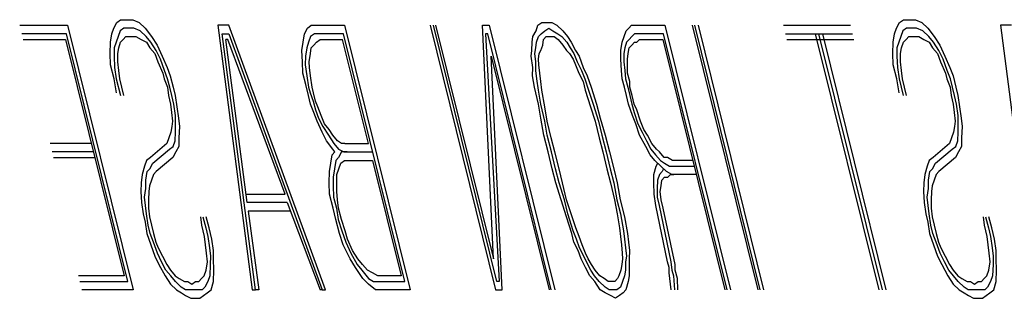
# Model space of a CAD drawing. Extents: x 2360 to 5106, y -824 to 622.
# Tile 57 of 124: x 3454.915 to 3455.2559, y 501.6223 to 501.7188. Entities that reach past the tile are written whole.
import ezdxf

# ---------------------------------------------------------------- set-up
doc = ezdxf.new("R2010")
doc.units = 0
doc.header["$MEASUREMENT"] = 0
doc.layers.add('SPILL-BUCKET', color=1, linetype='CONTINUOUS')

msp = doc.modelspace()

# ---------------------------------------------------------------- linework, layer by layer
at = {"layer": 'SPILL-BUCKET', "color": 8, "linetype": 'Continuous'}
for p, q in [((3454.91504, 501.7169), (3454.93165, 501.7169)), ((3454.93165, 501.7169), (3454.95434, 501.62525)), ((3454.94764, 501.71592), (3454.9487, 501.71787)), ((3454.9487, 501.71787), (3454.95, 501.71885)), ((3454.95, 501.71885), (3454.95232, 501.71885)), ((3454.95232, 501.71885), (3454.95425, 501.71885)), ((3454.95425, 501.71885), (3454.95642, 501.71787)), ((3454.95642, 501.71787), (3454.95845, 501.71592)), ((3454.98747, 501.7169), (3454.98361, 501.7169)), ((3454.98361, 501.7169), (3454.99548, 501.62525)), ((3455.02097, 501.62525), (3454.98747, 501.7169)), ((3455.01466, 501.71592), (3455.01596, 501.7169)), ((3455.01596, 501.7169), (3455.0175, 501.7169)), ((3455.0175, 501.7169), (3455.02755, 501.7169)), ((3455.02755, 501.7169), (3455.05024, 501.62525)), ((3455.0571, 501.7169), (3455.07979, 501.62525)), ((3455.08022, 501.62817), (3455.05826, 501.7169)), ((3455.05903, 501.7169), (3455.07906, 501.63597)), ((3455.07906, 501.63597), (3455.07525, 501.7169)), ((3455.07525, 501.7169), (3455.07757, 501.7169)), ((3455.07757, 501.7169), (3455.10026, 501.62525)), ((3455.0938, 501.71495), (3455.09447, 501.7169)), ((3455.09447, 501.7169), (3455.09577, 501.71787)), ((3455.09577, 501.71787), (3455.09771, 501.71787)), ((3455.09771, 501.71787), (3455.09925, 501.71787)), ((3455.09925, 501.71787), (3455.10104, 501.7169)), ((3455.10104, 501.7169), (3455.10307, 501.71495)), ((3455.12591, 501.71592), (3455.12682, 501.7169)), ((3455.12682, 501.7169), (3455.12837, 501.7169)), ((3455.12837, 501.7169), (3455.12953, 501.7169)), ((3455.12953, 501.7169), (3455.13841, 501.7169)), ((3455.13841, 501.7169), (3455.1611, 501.62525)), ((3455.17066, 501.62525), (3455.14797, 501.7169)), ((3455.17143, 501.62525), (3455.14874, 501.7169)), ((3455.1499, 501.7169), (3455.17259, 501.62525)), ((3455.17946, 501.7169), (3455.20263, 501.7169)), ((3455.21861, 501.71592), (3455.21968, 501.71787)), ((3455.21968, 501.71787), (3455.22098, 501.71885)), ((3455.22098, 501.71885), (3455.2233, 501.71885)), ((3455.2233, 501.71885), (3455.22523, 501.71885)), ((3455.22523, 501.71885), (3455.2274, 501.71787)), ((3455.2274, 501.71787), (3455.22943, 501.71592)), ((3455.25845, 501.7169), (3455.25459, 501.7169)), ((3455.25459, 501.7169), (3455.26646, 501.62525)), ((3454.93122, 501.71398), (3454.91577, 501.71398)), ((3454.95246, 501.62817), (3454.93122, 501.71398)), ((3454.94652, 501.71105), (3454.94696, 501.71398)), ((3454.94696, 501.71398), (3454.94764, 501.71592)), ((3454.94913, 501.713), (3454.94846, 501.71105)), ((3454.94981, 501.71495), (3454.94913, 501.713)), ((3454.95111, 501.71592), (3454.94981, 501.71495)), ((3454.95092, 501.71202), (3454.95184, 501.713)), ((3454.95304, 501.71592), (3454.95111, 501.71592)), ((3454.95184, 501.713), (3454.95377, 501.713)), ((3454.95459, 501.71592), (3454.95304, 501.71592)), ((3454.95377, 501.713), (3454.95531, 501.713)), ((3454.95676, 501.71495), (3454.95459, 501.71592)), ((3454.95531, 501.713), (3454.9571, 501.71202)), ((3454.95879, 501.713), (3454.95676, 501.71495)), ((3454.95845, 501.71592), (3454.96072, 501.713)), ((3454.96043, 501.71105), (3454.95879, 501.713)), ((3454.96072, 501.713), (3454.9626, 501.71007)), ((3454.99664, 501.62525), (3454.9851, 501.71398)), ((3454.9851, 501.71398), (3454.98742, 501.71398)), ((3454.98742, 501.71398), (3455.01982, 501.62525)), ((3455.01316, 501.71105), (3455.01359, 501.71398)), ((3455.01359, 501.71398), (3455.01466, 501.71592)), ((3455.01577, 501.713), (3455.01509, 501.71105)), ((3455.01707, 501.71398), (3455.01577, 501.713)), ((3455.01823, 501.71398), (3455.01707, 501.71398)), ((3455.02711, 501.71398), (3455.01823, 501.71398)), ((3455.04835, 501.62817), (3455.02711, 501.71398)), ((3455.07714, 501.71398), (3455.07637, 501.71398)), ((3455.07637, 501.71398), (3455.08099, 501.62817)), ((3455.0991, 501.62525), (3455.07714, 501.71398)), ((3455.09244, 501.71105), (3455.09273, 501.713)), ((3455.09273, 501.713), (3455.0938, 501.71495)), ((3455.09399, 501.71105), (3455.09467, 501.713)), ((3455.09467, 501.713), (3455.09558, 501.71398)), ((3455.09558, 501.71398), (3455.09689, 501.71495)), ((3455.09645, 501.71202), (3455.09737, 501.713)), ((3455.09689, 501.71495), (3455.09819, 501.71592)), ((3455.09737, 501.713), (3455.09891, 501.713)), ((3455.09819, 501.71592), (3455.09959, 501.71495)), ((3455.09891, 501.713), (3455.10007, 501.713)), ((3455.09959, 501.71495), (3455.10138, 501.71398)), ((3455.10007, 501.713), (3455.10147, 501.71202)), ((3455.10138, 501.71398), (3455.10278, 501.713)), ((3455.10278, 501.713), (3455.10442, 501.71105)), ((3455.10307, 501.71495), (3455.10471, 501.713)), ((3455.10471, 501.713), (3455.10596, 501.71105)), ((3455.12363, 501.71105), (3455.12431, 501.713)), ((3455.12431, 501.713), (3455.12499, 501.71495)), ((3455.12499, 501.71495), (3455.12591, 501.71592)), ((3455.12701, 501.713), (3455.1261, 501.71202)), ((3455.12793, 501.71398), (3455.12701, 501.713)), ((3455.12909, 501.71398), (3455.12793, 501.71398)), ((3455.13025, 501.71398), (3455.12909, 501.71398)), ((3455.13798, 501.71398), (3455.13025, 501.71398)), ((3455.15994, 501.62525), (3455.13798, 501.71398)), ((3455.18018, 501.71398), (3455.20336, 501.71398)), ((3455.21257, 501.62525), (3455.19061, 501.71398)), ((3455.21373, 501.62525), (3455.19177, 501.71398)), ((3455.19293, 501.71398), (3455.21489, 501.62525)), ((3455.2175, 501.71105), (3455.21794, 501.71398)), ((3455.21794, 501.71398), (3455.21861, 501.71592)), ((3455.22011, 501.713), (3455.21943, 501.71105)), ((3455.22079, 501.71495), (3455.22011, 501.713)), ((3455.22209, 501.71592), (3455.22079, 501.71495)), ((3455.2219, 501.71202), (3455.22282, 501.713)), ((3455.22402, 501.71592), (3455.22209, 501.71592)), ((3455.22282, 501.713), (3455.22475, 501.713)), ((3455.22557, 501.71592), (3455.22402, 501.71592)), ((3455.22475, 501.713), (3455.22629, 501.713)), ((3455.22774, 501.71495), (3455.22557, 501.71592)), ((3455.22629, 501.713), (3455.22808, 501.71202)), ((3455.22977, 501.713), (3455.22774, 501.71495)), ((3455.22943, 501.71592), (3455.2317, 501.713)), ((3455.23141, 501.71105), (3455.22977, 501.713)), ((3455.2317, 501.713), (3455.23358, 501.71007)), ((3454.91625, 501.71202), (3454.93093, 501.71202)), ((3454.93093, 501.71202), (3454.9512, 501.63012)), ((3454.94633, 501.70715), (3454.94652, 501.71105)), ((3454.94846, 501.71105), (3454.94778, 501.7091)), ((3454.94932, 501.7091), (3454.95, 501.71105)), ((3454.95, 501.71105), (3454.95092, 501.71202)), ((3454.9571, 501.71202), (3454.95889, 501.71105)), ((3454.95889, 501.71105), (3454.96014, 501.7091)), ((3454.96231, 501.70813), (3454.96043, 501.71105)), ((3454.9626, 501.71007), (3454.96434, 501.70617)), ((3454.99379, 501.65547), (3454.98636, 501.71202)), ((3454.98713, 501.71202), (3454.98636, 501.71202)), ((3455.00697, 501.6584), (3454.98713, 501.71202)), ((3455.01272, 501.70813), (3455.01316, 501.71105)), ((3455.01509, 501.71105), (3455.01441, 501.7091)), ((3455.01596, 501.7091), (3455.01688, 501.71007)), ((3455.01688, 501.71007), (3455.01779, 501.71105)), ((3455.01779, 501.71105), (3455.0191, 501.71202)), ((3455.0191, 501.71202), (3455.02682, 501.71202)), ((3455.03575, 501.67595), (3455.02682, 501.71202)), ((3455.0924, 501.70813), (3455.09244, 501.71105)), ((3455.0937, 501.7091), (3455.09399, 501.71105)), ((3455.09549, 501.70813), (3455.09616, 501.71007)), ((3455.09616, 501.71007), (3455.09645, 501.71202)), ((3455.10147, 501.71202), (3455.10311, 501.71007)), ((3455.10311, 501.71007), (3455.10437, 501.70813)), ((3455.10442, 501.71105), (3455.10567, 501.7091)), ((3455.10596, 501.71105), (3455.10746, 501.70813)), ((3455.1232, 501.70813), (3455.12363, 501.71105)), ((3455.12518, 501.71105), (3455.12451, 501.7091)), ((3455.1261, 501.71202), (3455.12518, 501.71105)), ((3455.12605, 501.7091), (3455.12697, 501.71007)), ((3455.12697, 501.71007), (3455.12789, 501.71105)), ((3455.12789, 501.71105), (3455.12866, 501.71105)), ((3455.12866, 501.71105), (3455.12958, 501.71202)), ((3455.12958, 501.71202), (3455.13074, 501.71202)), ((3455.13074, 501.71202), (3455.13769, 501.71202)), ((3455.13769, 501.71202), (3455.15917, 501.62525)), ((3455.18066, 501.71202), (3455.20384, 501.71202)), ((3455.21731, 501.70715), (3455.2175, 501.71105)), ((3455.21943, 501.71105), (3455.21876, 501.7091)), ((3455.2203, 501.7091), (3455.22098, 501.71105)), ((3455.22098, 501.71105), (3455.2219, 501.71202)), ((3455.22808, 501.71202), (3455.22986, 501.71105)), ((3455.22986, 501.71105), (3455.23112, 501.7091)), ((3455.23329, 501.70813), (3455.23141, 501.71105)), ((3455.23358, 501.71007), (3455.23532, 501.70617)), ((3454.94652, 501.70325), (3454.94633, 501.70715)), ((3454.94778, 501.7091), (3454.94773, 501.70617)), ((3454.94773, 501.70617), (3454.94792, 501.70228)), ((3454.94899, 501.70423), (3454.94904, 501.70715)), ((3454.94904, 501.70715), (3454.94932, 501.7091)), ((3454.96014, 501.7091), (3454.96178, 501.70715)), ((3454.96178, 501.70715), (3454.96289, 501.70423)), ((3454.96381, 501.7052), (3454.96231, 501.70813)), ((3454.96434, 501.70617), (3454.96608, 501.70228)), ((3455.01292, 501.70423), (3455.01272, 501.70813)), ((3455.01398, 501.70617), (3455.01393, 501.70325)), ((3455.01441, 501.7091), (3455.01398, 501.70617)), ((3455.01523, 501.70423), (3455.01567, 501.70715)), ((3455.01567, 501.70715), (3455.01596, 501.7091)), ((3455.0821, 501.62525), (3455.07829, 501.70617)), ((3455.07829, 501.70617), (3455.09833, 501.62525)), ((3455.0921, 501.70617), (3455.0924, 501.70813)), ((3455.09268, 501.70228), (3455.0921, 501.70617)), ((3455.09341, 501.70715), (3455.0937, 501.7091)), ((3455.09375, 501.70423), (3455.09341, 501.70715)), ((3455.09466, 501.7052), (3455.09495, 501.70715)), ((3455.09495, 501.70715), (3455.09549, 501.70813)), ((3455.10437, 501.70813), (3455.10538, 501.70715)), ((3455.10538, 501.70715), (3455.10664, 501.7052)), ((3455.10567, 501.7091), (3455.10693, 501.70715)), ((3455.10693, 501.70715), (3455.10804, 501.70423)), ((3455.10746, 501.70813), (3455.10872, 501.70617)), ((3455.10872, 501.70617), (3455.11007, 501.70228)), ((3455.12315, 501.7052), (3455.1232, 501.70813)), ((3455.12421, 501.70715), (3455.12417, 501.70423)), ((3455.12451, 501.7091), (3455.12421, 501.70715)), ((3455.12547, 501.7052), (3455.12576, 501.70715)), ((3455.12576, 501.70715), (3455.12605, 501.7091)), ((3455.2175, 501.70325), (3455.21731, 501.70715)), ((3455.21876, 501.7091), (3455.21871, 501.70617)), ((3455.21871, 501.70617), (3455.2189, 501.70228)), ((3455.21997, 501.70423), (3455.22001, 501.70715)), ((3455.22001, 501.70715), (3455.2203, 501.7091)), ((3455.23112, 501.7091), (3455.23276, 501.70715)), ((3455.23276, 501.70715), (3455.23387, 501.70423)), ((3455.23479, 501.7052), (3455.23329, 501.70813)), ((3455.23532, 501.70617), (3455.23706, 501.70228)), ((3454.94773, 501.69838), (3454.94652, 501.70325)), ((3454.94932, 501.7013), (3454.94899, 501.70423)), ((3454.96289, 501.70423), (3454.96463, 501.70032)), ((3454.96516, 501.7013), (3454.96381, 501.7052)), ((3455.01311, 501.70032), (3455.01292, 501.70423)), ((3455.01393, 501.70325), (3455.01451, 501.69935)), ((3455.01533, 501.70228), (3455.01523, 501.70423)), ((3455.0937, 501.7013), (3455.09375, 501.70423)), ((3455.09476, 501.70325), (3455.09466, 501.7052)), ((3455.0951, 501.70032), (3455.09476, 501.70325)), ((3455.10664, 501.7052), (3455.10751, 501.70325)), ((3455.10751, 501.70325), (3455.10862, 501.70032)), ((3455.10804, 501.70423), (3455.10954, 501.7013)), ((3455.12335, 501.7013), (3455.12315, 501.7052)), ((3455.12417, 501.70423), (3455.12451, 501.7013)), ((3455.12542, 501.70228), (3455.12547, 501.7052)), ((3455.21871, 501.69838), (3455.2175, 501.70325)), ((3455.2203, 501.7013), (3455.21997, 501.70423)), ((3455.23387, 501.70423), (3455.23561, 501.70032)), ((3455.23614, 501.7013), (3455.23479, 501.7052)), ((3454.94792, 501.70228), (3454.9485, 501.69838)), ((3454.94966, 501.69838), (3454.94932, 501.7013)), ((3454.96463, 501.70032), (3454.96511, 501.69838)), ((3454.96627, 501.69838), (3454.96516, 501.7013)), ((3454.96608, 501.70228), (3454.96719, 501.69935)), ((3454.96719, 501.69935), (3454.96815, 501.69545)), ((3455.01407, 501.69642), (3455.01311, 501.70032)), ((3455.01451, 501.69935), (3455.01509, 501.69545)), ((3455.01567, 501.69935), (3455.01533, 501.70228)), ((3455.01625, 501.69545), (3455.01567, 501.69935)), ((3455.09264, 501.69935), (3455.09268, 501.70228)), ((3455.09322, 501.69545), (3455.09264, 501.69935)), ((3455.09404, 501.69838), (3455.0937, 501.7013)), ((3455.09544, 501.6974), (3455.0951, 501.70032)), ((3455.10862, 501.70032), (3455.11011, 501.6974)), ((3455.10954, 501.7013), (3455.11065, 501.69838)), ((3455.11007, 501.70228), (3455.11156, 501.69935)), ((3455.11156, 501.69935), (3455.11292, 501.69545)), ((3455.12368, 501.69838), (3455.12335, 501.7013)), ((3455.12451, 501.7013), (3455.12484, 501.69838)), ((3455.12552, 501.70032), (3455.12542, 501.70228)), ((3455.12624, 501.6974), (3455.12552, 501.70032)), ((3455.2189, 501.70228), (3455.21948, 501.69838)), ((3455.22064, 501.69838), (3455.2203, 501.7013)), ((3455.23561, 501.70032), (3455.23609, 501.69838)), ((3455.23725, 501.69838), (3455.23614, 501.7013)), ((3455.23706, 501.70228), (3455.23817, 501.69935)), ((3455.23817, 501.69935), (3455.23913, 501.69545)), ((3454.94855, 501.6935), (3454.94773, 501.69838)), ((3454.9485, 501.69838), (3454.94995, 501.69253)), ((3454.95111, 501.69253), (3454.94966, 501.69838)), ((3454.96511, 501.69838), (3454.96622, 501.69545)), ((3454.967, 501.69545), (3454.96627, 501.69838)), ((3455.01504, 501.69253), (3455.01407, 501.69642)), ((3455.09462, 501.69447), (3455.09404, 501.69838)), ((3455.09577, 501.69447), (3455.09544, 501.6974)), ((3455.11011, 501.6974), (3455.11084, 501.69447)), ((3455.11065, 501.69838), (3455.112, 501.69447)), ((3455.12441, 501.69545), (3455.12368, 501.69838)), ((3455.12484, 501.69838), (3455.12557, 501.69545)), ((3455.12634, 501.69545), (3455.12624, 501.6974)), ((3455.21953, 501.6935), (3455.21871, 501.69838)), ((3455.21948, 501.69838), (3455.22093, 501.69253)), ((3455.22209, 501.69253), (3455.22064, 501.69838)), ((3455.23609, 501.69838), (3455.2372, 501.69545)), ((3455.23798, 501.69545), (3455.23725, 501.69838)), ((3454.96622, 501.69545), (3454.96656, 501.69253)), ((3454.96656, 501.69253), (3454.96729, 501.6896)), ((3454.96772, 501.69253), (3454.967, 501.69545)), ((3454.96845, 501.6896), (3454.96772, 501.69253)), ((3454.96815, 501.69545), (3454.96888, 501.69253)), ((3454.96888, 501.69253), (3454.96946, 501.68862)), ((3455.01577, 501.6896), (3455.01504, 501.69253)), ((3455.01509, 501.69545), (3455.01557, 501.6935)), ((3455.01557, 501.6935), (3455.01668, 501.69057)), ((3455.01673, 501.6935), (3455.01625, 501.69545)), ((3455.01745, 501.69057), (3455.01673, 501.6935)), ((3455.09466, 501.6896), (3455.09322, 501.69545)), ((3455.09544, 501.6896), (3455.09462, 501.69447)), ((3455.09684, 501.68862), (3455.09577, 501.69447)), ((3455.11084, 501.69447), (3455.11267, 501.68862)), ((3455.112, 501.69447), (3455.11359, 501.6896)), ((3455.11292, 501.69545), (3455.11475, 501.6896)), ((3455.12513, 501.69253), (3455.12441, 501.69545)), ((3455.12586, 501.6896), (3455.12513, 501.69253)), ((3455.12557, 501.69545), (3455.12629, 501.69253)), ((3455.12629, 501.69253), (3455.12701, 501.6896)), ((3455.12706, 501.69253), (3455.12634, 501.69545)), ((3455.12779, 501.6896), (3455.12706, 501.69253)), ((3455.2372, 501.69545), (3455.23754, 501.69253)), ((3455.23754, 501.69253), (3455.23826, 501.6896)), ((3455.2387, 501.69253), (3455.23798, 501.69545)), ((3455.23942, 501.6896), (3455.2387, 501.69253)), ((3455.23913, 501.69545), (3455.23986, 501.69253)), ((3455.23986, 501.69253), (3455.24044, 501.68862)), ((3454.96729, 501.6896), (3454.96762, 501.68668)), ((3454.96902, 501.6857), (3454.96845, 501.6896)), ((3455.01687, 501.68668), (3455.01577, 501.6896)), ((3455.01668, 501.69057), (3455.01741, 501.68765)), ((3455.01832, 501.68862), (3455.01745, 501.69057)), ((3455.09548, 501.68472), (3455.09466, 501.6896)), ((3455.09688, 501.68375), (3455.09544, 501.6896)), ((3455.11359, 501.6896), (3455.11543, 501.68375)), ((3455.11475, 501.6896), (3455.11596, 501.68472)), ((3455.12721, 501.6857), (3455.12586, 501.6896)), ((3455.12701, 501.6896), (3455.12774, 501.68668)), ((3455.12866, 501.68765), (3455.12779, 501.6896)), ((3455.23826, 501.6896), (3455.2386, 501.68668)), ((3455.24, 501.6857), (3455.23942, 501.6896)), ((3454.96762, 501.68668), (3454.96796, 501.68375)), ((3454.96897, 501.68277), (3454.96902, 501.6857)), ((3454.96946, 501.68862), (3454.97004, 501.68472)), ((3455.01799, 501.68375), (3455.01687, 501.68668)), ((3455.01741, 501.68765), (3455.01852, 501.68472)), ((3455.01943, 501.6857), (3455.01832, 501.68862)), ((3455.02054, 501.68277), (3455.01943, 501.6857)), ((3455.09766, 501.68375), (3455.09684, 501.68862)), ((3455.11267, 501.68862), (3455.11427, 501.68375)), ((3455.12832, 501.68277), (3455.12721, 501.6857)), ((3455.12774, 501.68668), (3455.12909, 501.68277)), ((3455.13001, 501.68375), (3455.12866, 501.68765)), ((3455.2386, 501.68668), (3455.23894, 501.68375)), ((3455.23996, 501.68277), (3455.24, 501.6857)), ((3455.24044, 501.68862), (3455.24102, 501.68472)), ((3454.96796, 501.68375), (3454.96767, 501.6818)), ((3454.96893, 501.67985), (3454.96897, 501.68277)), ((3454.97004, 501.68472), (3454.97038, 501.6818)), ((3455.01972, 501.67985), (3455.01799, 501.68375)), ((3455.01852, 501.68472), (3455.02001, 501.6818)), ((3455.02219, 501.68082), (3455.02054, 501.68277)), ((3455.09655, 501.67887), (3455.09548, 501.68472)), ((3455.0977, 501.67887), (3455.09688, 501.68375)), ((3455.0991, 501.6779), (3455.09766, 501.68375)), ((3455.11427, 501.68375), (3455.11571, 501.6779)), ((3455.11543, 501.68375), (3455.11663, 501.67887)), ((3455.11596, 501.68472), (3455.11779, 501.67887)), ((3455.12967, 501.67887), (3455.12832, 501.68277)), ((3455.12909, 501.68277), (3455.13059, 501.67985)), ((3455.13112, 501.68082), (3455.13001, 501.68375)), ((3455.23894, 501.68375), (3455.23865, 501.6818)), ((3455.23991, 501.67985), (3455.23996, 501.68277)), ((3455.24102, 501.68472), (3455.24136, 501.6818)), ((3454.96738, 501.67985), (3454.9667, 501.6779)), ((3454.96767, 501.6818), (3454.96738, 501.67985)), ((3454.96888, 501.67693), (3454.96893, 501.67985)), ((3454.97038, 501.6818), (3454.97018, 501.6779)), ((3455.02122, 501.67693), (3455.01972, 501.67985)), ((3455.02001, 501.6818), (3455.0219, 501.67887)), ((3455.0219, 501.67887), (3455.02378, 501.67595)), ((3455.02344, 501.67887), (3455.02219, 501.68082)), ((3455.02508, 501.67693), (3455.02344, 501.67887)), ((3455.09799, 501.67302), (3455.09655, 501.67887)), ((3455.09915, 501.67302), (3455.0977, 501.67887)), ((3455.11663, 501.67887), (3455.11808, 501.67302)), ((3455.11779, 501.67887), (3455.11924, 501.67302)), ((3455.13179, 501.67497), (3455.12967, 501.67887)), ((3455.13059, 501.67985), (3455.13208, 501.67693)), ((3455.13237, 501.67887), (3455.13112, 501.68082)), ((3455.13387, 501.67595), (3455.13237, 501.67887)), ((3455.23836, 501.67985), (3455.23768, 501.6779)), ((3455.23865, 501.6818), (3455.23836, 501.67985)), ((3455.23986, 501.67693), (3455.23991, 501.67985)), ((3455.24136, 501.6818), (3455.24116, 501.6779)), ((3454.93986, 501.67595), (3454.92557, 501.67595)), ((3454.96603, 501.67595), (3454.96028, 501.67108)), ((3454.9667, 501.6779), (3454.96603, 501.67595)), ((3454.9682, 501.67497), (3454.96888, 501.67693)), ((3454.97018, 501.6779), (3454.97013, 501.67497)), ((3455.02349, 501.674), (3455.02122, 501.67693)), ((3455.02378, 501.67595), (3455.02542, 501.674)), ((3455.02648, 501.67595), (3455.02508, 501.67693)), ((3455.02764, 501.67595), (3455.02648, 501.67595)), ((3455.02764, 501.67595), (3455.03575, 501.67595)), ((3455.10031, 501.67302), (3455.0991, 501.6779)), ((3455.11571, 501.6779), (3455.11692, 501.67302)), ((3455.13208, 501.67693), (3455.13358, 501.674)), ((3455.13551, 501.674), (3455.13387, 501.67595)), ((3455.23701, 501.67595), (3455.23126, 501.67108)), ((3455.23768, 501.6779), (3455.23701, 501.67595)), ((3455.23918, 501.67497), (3455.23986, 501.67693)), ((3455.24116, 501.6779), (3455.24111, 501.67497)), ((3454.94058, 501.67302), (3454.92629, 501.67302)), ((3454.96115, 501.66912), (3454.9669, 501.674)), ((3454.9669, 501.674), (3454.9682, 501.67497)), ((3454.96907, 501.67302), (3454.96801, 501.67108)), ((3454.97013, 501.67497), (3454.96907, 501.67302)), ((3455.02277, 501.66912), (3455.0232, 501.67205)), ((3455.0232, 501.67205), (3455.02412, 501.67302)), ((3455.02412, 501.67302), (3455.02349, 501.674)), ((3455.02643, 501.67302), (3455.02537, 501.67108)), ((3455.02542, 501.674), (3455.02721, 501.67302)), ((3455.02837, 501.67302), (3455.02643, 501.67302)), ((3455.02721, 501.67302), (3455.02837, 501.67302)), ((3455.02837, 501.67302), (3455.03725, 501.67302)), ((3455.09944, 501.66717), (3455.09799, 501.67302)), ((3455.1006, 501.66717), (3455.09915, 501.67302)), ((3455.10176, 501.66717), (3455.10031, 501.67302)), ((3455.11692, 501.67302), (3455.11837, 501.66717)), ((3455.11808, 501.67302), (3455.11953, 501.66717)), ((3455.11924, 501.67302), (3455.12069, 501.66717)), ((3455.13329, 501.67205), (3455.13179, 501.67497)), ((3455.13493, 501.6701), (3455.13329, 501.67205)), ((3455.13358, 501.674), (3455.13522, 501.67205)), ((3455.13522, 501.67205), (3455.13686, 501.6701)), ((3455.13653, 501.67302), (3455.13551, 501.674)), ((3455.13817, 501.67108), (3455.13653, 501.67302)), ((3455.23213, 501.66912), (3455.23788, 501.674)), ((3455.23788, 501.674), (3455.23918, 501.67497)), ((3455.24005, 501.67302), (3455.23899, 501.67108)), ((3455.24111, 501.67497), (3455.24005, 501.67302)), ((3454.92677, 501.67108), (3454.94106, 501.67108)), ((3454.95898, 501.6701), (3454.9583, 501.66815)), ((3454.96028, 501.67108), (3454.95898, 501.6701)), ((3454.96009, 501.66717), (3454.96115, 501.66912)), ((3454.96801, 501.67108), (3454.96226, 501.6662)), ((3455.02233, 501.6662), (3455.02277, 501.66912)), ((3455.02445, 501.6701), (3455.02402, 501.66717)), ((3455.02537, 501.67108), (3455.02445, 501.6701)), ((3455.02557, 501.66717), (3455.02624, 501.66912)), ((3455.02624, 501.66912), (3455.02755, 501.6701)), ((3455.02755, 501.6701), (3455.02909, 501.6701)), ((3455.02909, 501.6701), (3455.0372, 501.6701)), ((3455.0372, 501.6701), (3455.0471, 501.63012)), ((3455.13696, 501.66815), (3455.13493, 501.6701)), ((3455.13542, 501.66815), (3455.13595, 501.66912)), ((3455.13686, 501.6701), (3455.13827, 501.66912)), ((3455.13933, 501.67108), (3455.13817, 501.67108)), ((3455.13827, 501.66912), (3455.14005, 501.66815)), ((3455.14111, 501.6701), (3455.13933, 501.67108)), ((3455.14807, 501.6701), (3455.14111, 501.6701)), ((3455.22996, 501.6701), (3455.22928, 501.66815)), ((3455.23126, 501.67108), (3455.22996, 501.6701)), ((3455.23107, 501.66717), (3455.23213, 501.66912)), ((3455.23899, 501.67108), (3455.23324, 501.6662)), ((3454.95748, 501.66523), (3454.95705, 501.6623)), ((3454.9583, 501.66815), (3454.95748, 501.66523)), ((3454.95874, 501.66327), (3454.95917, 501.6662)), ((3454.95917, 501.6662), (3454.96009, 501.66717)), ((3454.96135, 501.66523), (3454.96067, 501.66327)), ((3454.96226, 501.6662), (3454.96135, 501.66523)), ((3455.02214, 501.6623), (3455.02233, 501.6662)), ((3455.02402, 501.66717), (3455.02359, 501.66425)), ((3455.02484, 501.6623), (3455.02489, 501.66523)), ((3455.02489, 501.66523), (3455.02557, 501.66717)), ((3455.10065, 501.6623), (3455.09944, 501.66717)), ((3455.10181, 501.6623), (3455.1006, 501.66717)), ((3455.10297, 501.6623), (3455.10176, 501.66717)), ((3455.11837, 501.66717), (3455.11958, 501.6623)), ((3455.11953, 501.66717), (3455.12073, 501.6623)), ((3455.12069, 501.66717), (3455.12189, 501.6623)), ((3455.13454, 501.6623), (3455.13459, 501.66523)), ((3455.13459, 501.66523), (3455.13542, 501.66815)), ((3455.13652, 501.66523), (3455.13585, 501.66327)), ((3455.13744, 501.6662), (3455.13652, 501.66523)), ((3455.13899, 501.6662), (3455.13696, 501.66815)), ((3455.13797, 501.66717), (3455.13744, 501.6662)), ((3455.14077, 501.66523), (3455.13899, 501.6662)), ((3455.13947, 501.66425), (3455.14039, 501.66523)), ((3455.14005, 501.66815), (3455.14159, 501.66815)), ((3455.14039, 501.66523), (3455.14155, 501.66523)), ((3455.14232, 501.66523), (3455.14077, 501.66523)), ((3455.14159, 501.66815), (3455.14855, 501.66815)), ((3455.14927, 501.66523), (3455.14232, 501.66523)), ((3455.22846, 501.66523), (3455.22803, 501.6623)), ((3455.22928, 501.66815), (3455.22846, 501.66523)), ((3455.22972, 501.66327), (3455.23015, 501.6662)), ((3455.23015, 501.6662), (3455.23107, 501.66717)), ((3455.23232, 501.66523), (3455.23165, 501.66327)), ((3455.23324, 501.6662), (3455.23232, 501.66523)), ((3454.95705, 501.6623), (3454.957, 501.65937)), ((3454.95869, 501.66035), (3454.95874, 501.66327)), ((3454.96067, 501.66327), (3454.95999, 501.66132)), ((3455.02233, 501.6584), (3455.02214, 501.6623)), ((3455.02359, 501.66425), (3455.02354, 501.66132)), ((3455.02479, 501.65937), (3455.02484, 501.6623)), ((3455.10248, 501.65645), (3455.10065, 501.6623)), ((3455.10364, 501.65645), (3455.10181, 501.6623)), ((3455.10441, 501.65645), (3455.10297, 501.6623)), ((3455.11958, 501.6623), (3455.12103, 501.65645)), ((3455.12073, 501.6623), (3455.1218, 501.65645)), ((3455.12189, 501.6623), (3455.12296, 501.65645)), ((3455.13474, 501.6584), (3455.13454, 501.6623)), ((3455.13585, 501.66327), (3455.1358, 501.66035)), ((3455.1371, 501.66132), (3455.13739, 501.66327)), ((3455.13739, 501.66327), (3455.13831, 501.66425)), ((3455.13831, 501.66425), (3455.13947, 501.66425)), ((3455.22803, 501.6623), (3455.22798, 501.65937)), ((3455.22967, 501.66035), (3455.22972, 501.66327)), ((3455.23165, 501.66327), (3455.23097, 501.66132)), ((3454.957, 501.65937), (3454.95719, 501.65547)), ((3454.95825, 501.65742), (3454.95869, 501.66035)), ((3454.9597, 501.65937), (3454.95965, 501.65645)), ((3454.95999, 501.66132), (3454.9597, 501.65937)), ((3454.99346, 501.6584), (3455.00697, 501.6584)), ((3455.02354, 501.65352), (3455.02233, 501.6584)), ((3455.02354, 501.66132), (3455.02373, 501.65742)), ((3455.02513, 501.65645), (3455.02479, 501.65937)), ((3455.13532, 501.6545), (3455.13474, 501.6584)), ((3455.1358, 501.66035), (3455.13575, 501.65742)), ((3455.13682, 501.65937), (3455.1371, 501.66132)), ((3455.13715, 501.65645), (3455.13682, 501.65937)), ((3455.22798, 501.65937), (3455.22817, 501.65547)), ((3455.22923, 501.65742), (3455.22967, 501.66035)), ((3455.23068, 501.65937), (3455.23063, 501.65645)), ((3455.23097, 501.66132), (3455.23068, 501.65937)), ((3454.95719, 501.65547), (3454.95777, 501.65157)), ((3454.95859, 501.6545), (3454.95825, 501.65742)), ((3454.95965, 501.65645), (3454.95961, 501.65352)), ((3455.0077, 501.65547), (3454.99379, 501.65547)), ((3455.0077, 501.65547), (3455.01905, 501.62525)), ((3455.02373, 501.65742), (3455.0247, 501.65352)), ((3455.02547, 501.65352), (3455.02513, 501.65645)), ((3455.10432, 501.6506), (3455.10248, 501.65645)), ((3455.10485, 501.65157), (3455.10364, 501.65645)), ((3455.10601, 501.65157), (3455.10441, 501.65645)), ((3455.12103, 501.65645), (3455.12185, 501.65157)), ((3455.1218, 501.65645), (3455.12301, 501.65157)), ((3455.12296, 501.65645), (3455.12441, 501.6506)), ((3455.13575, 501.65742), (3455.13648, 501.6545)), ((3455.13788, 501.65352), (3455.13715, 501.65645)), ((3455.22817, 501.65547), (3455.22875, 501.65157)), ((3455.22957, 501.6545), (3455.22923, 501.65742)), ((3455.23063, 501.65645), (3455.23058, 501.65352)), ((3454.95777, 501.65157), (3454.9585, 501.64865)), ((3454.95893, 501.65157), (3454.95859, 501.6545)), ((3454.95951, 501.64767), (3454.95893, 501.65157)), ((3454.95961, 501.65352), (3454.95995, 501.6506)), ((3455.00881, 501.65255), (3454.99413, 501.65255)), ((3454.99413, 501.65255), (3454.9978, 501.62525)), ((3455.0245, 501.64962), (3455.02354, 501.65352)), ((3455.0247, 501.65352), (3455.02527, 501.64962)), ((3455.02643, 501.64962), (3455.02547, 501.65352)), ((3455.10668, 501.64572), (3455.10485, 501.65157)), ((3455.1076, 501.6467), (3455.10601, 501.65157)), ((3455.12185, 501.65157), (3455.12267, 501.6467)), ((3455.12301, 501.65157), (3455.12407, 501.64572)), ((3455.13937, 501.635), (3455.13532, 501.6545)), ((3455.13648, 501.6545), (3455.14053, 501.635)), ((3455.14193, 501.63402), (3455.13788, 501.65352)), ((3455.22875, 501.65157), (3455.22948, 501.64865)), ((3455.22991, 501.65157), (3455.22957, 501.6545)), ((3455.23049, 501.64767), (3455.22991, 501.65157)), ((3455.23058, 501.65352), (3455.23092, 501.6506)), ((3454.9585, 501.64865), (3454.95907, 501.64475)), ((3454.95995, 501.6506), (3454.96067, 501.64767)), ((3454.97805, 501.64767), (3454.97771, 501.6506)), ((3454.97848, 501.6506), (3454.97945, 501.6467)), ((3454.98061, 501.6467), (3454.97964, 501.6506)), ((3455.02571, 501.64475), (3455.0245, 501.64962)), ((3455.02527, 501.64962), (3455.02662, 501.64572)), ((3455.02778, 501.64572), (3455.02643, 501.64962)), ((3455.10615, 501.64475), (3455.10432, 501.6506)), ((3455.12441, 501.6506), (3455.12547, 501.64475)), ((3455.22948, 501.64865), (3455.23005, 501.64475)), ((3455.23092, 501.6506), (3455.23165, 501.64767)), ((3455.24903, 501.64767), (3455.24869, 501.6506)), ((3455.24946, 501.6506), (3455.25043, 501.6467)), ((3455.25159, 501.6467), (3455.25062, 501.6506)), ((3454.95907, 501.64475), (3454.96042, 501.64085)), ((3454.96023, 501.64475), (3454.95951, 501.64767)), ((3454.96134, 501.64182), (3454.96023, 501.64475)), ((3454.96067, 501.64767), (3454.96139, 501.64475)), ((3454.96139, 501.64475), (3454.96212, 501.64182)), ((3454.97902, 501.64378), (3454.97805, 501.64767)), ((3454.97945, 501.6467), (3454.98018, 501.64378)), ((3454.98158, 501.6428), (3454.98061, 501.6467)), ((3455.02706, 501.64085), (3455.02571, 501.64475)), ((3455.02662, 501.64572), (3455.02798, 501.64182)), ((3455.02851, 501.6428), (3455.02778, 501.64572)), ((3455.10688, 501.64182), (3455.10615, 501.64475)), ((3455.10779, 501.6428), (3455.10668, 501.64572)), ((3455.10871, 501.64378), (3455.1076, 501.6467)), ((3455.12267, 501.6467), (3455.123, 501.64378)), ((3455.12407, 501.64572), (3455.1244, 501.6428)), ((3455.12547, 501.64475), (3455.12581, 501.64182)), ((3455.23005, 501.64475), (3455.2314, 501.64085)), ((3455.23121, 501.64475), (3455.23049, 501.64767)), ((3455.23232, 501.64182), (3455.23121, 501.64475)), ((3455.23165, 501.64767), (3455.23237, 501.64475)), ((3455.23237, 501.64475), (3455.2331, 501.64182)), ((3455.24999, 501.64378), (3455.24903, 501.64767)), ((3455.25043, 501.6467), (3455.25115, 501.64378)), ((3455.25255, 501.6428), (3455.25159, 501.6467)), ((3454.9627, 501.63792), (3454.96134, 501.64182)), ((3454.96212, 501.64182), (3454.96299, 501.63987)), ((3454.97935, 501.64085), (3454.97902, 501.64378)), ((3454.98018, 501.64378), (3454.98075, 501.63987)), ((3454.98216, 501.6389), (3454.98158, 501.6428)), ((3455.02798, 501.64182), (3455.02972, 501.63792)), ((3455.03025, 501.6389), (3455.02851, 501.6428)), ((3455.10837, 501.6389), (3455.10688, 501.64182)), ((3455.10891, 501.63987), (3455.10779, 501.6428)), ((3455.10982, 501.64085), (3455.10871, 501.64378)), ((3455.123, 501.64378), (3455.12334, 501.64085)), ((3455.1244, 501.6428), (3455.12474, 501.63987)), ((3455.12581, 501.64182), (3455.12614, 501.6389)), ((3455.23368, 501.63792), (3455.23232, 501.64182)), ((3455.2331, 501.64182), (3455.23396, 501.63987)), ((3455.25033, 501.64085), (3455.24999, 501.64378)), ((3455.25115, 501.64378), (3455.25173, 501.63987)), ((3455.25313, 501.6389), (3455.25255, 501.6428)), ((3454.96042, 501.64085), (3454.96178, 501.63695)), ((3454.96419, 501.635), (3454.9627, 501.63792)), ((3454.96299, 501.63987), (3454.96448, 501.63695)), ((3454.97969, 501.63792), (3454.97935, 501.64085)), ((3454.98003, 501.635), (3454.97969, 501.63792)), ((3454.98075, 501.63987), (3454.98109, 501.63695)), ((3454.98211, 501.63597), (3454.98216, 501.6389)), ((3455.02943, 501.63597), (3455.02706, 501.64085)), ((3455.02972, 501.63792), (3455.03184, 501.63402)), ((3455.03213, 501.63597), (3455.03025, 501.6389)), ((3455.10948, 501.63597), (3455.10837, 501.6389)), ((3455.1104, 501.63695), (3455.10891, 501.63987)), ((3455.11093, 501.63792), (3455.10982, 501.64085)), ((3455.1118, 501.63597), (3455.11093, 501.63792)), ((3455.12334, 501.64085), (3455.12368, 501.63792)), ((3455.12368, 501.63792), (3455.12378, 501.63597)), ((3455.12474, 501.63987), (3455.12508, 501.63695)), ((3455.12614, 501.6389), (3455.12609, 501.63597)), ((3455.2314, 501.64085), (3455.23276, 501.63695)), ((3455.23517, 501.635), (3455.23368, 501.63792)), ((3455.23396, 501.63987), (3455.23546, 501.63695)), ((3455.25067, 501.63792), (3455.25033, 501.64085)), ((3455.25101, 501.635), (3455.25067, 501.63792)), ((3455.25173, 501.63987), (3455.25207, 501.63695)), ((3455.25309, 501.63597), (3455.25313, 501.6389)), ((3454.96178, 501.63695), (3454.96327, 501.63402)), ((3454.96569, 501.63207), (3454.96419, 501.635)), ((3454.96448, 501.63695), (3454.96598, 501.63402)), ((3454.9796, 501.63207), (3454.98003, 501.635)), ((3454.98109, 501.63695), (3454.98104, 501.63402)), ((3454.9823, 501.63207), (3454.98211, 501.63597)), ((3455.03131, 501.63305), (3455.02943, 501.63597)), ((3455.03377, 501.63402), (3455.03213, 501.63597)), ((3455.11098, 501.63305), (3455.10948, 501.63597)), ((3455.11127, 501.635), (3455.1104, 501.63695)), ((3455.11277, 501.63207), (3455.11127, 501.635)), ((3455.11306, 501.63402), (3455.1118, 501.63597)), ((3455.12378, 501.63597), (3455.12349, 501.63402)), ((3455.12479, 501.635), (3455.12474, 501.63207)), ((3455.12508, 501.63695), (3455.12479, 501.635)), ((3455.12609, 501.63597), (3455.12604, 501.63305)), ((3455.13985, 501.63305), (3455.13937, 501.635)), ((3455.14053, 501.635), (3455.14087, 501.63207)), ((3455.23276, 501.63695), (3455.23425, 501.63402)), ((3455.23667, 501.63207), (3455.23517, 501.635)), ((3455.23546, 501.63695), (3455.23696, 501.63402)), ((3455.25057, 501.63207), (3455.25101, 501.635)), ((3455.25207, 501.63695), (3455.25202, 501.63402)), ((3455.25328, 501.63207), (3455.25309, 501.63597)), ((3454.96327, 501.63402), (3454.9654, 501.63012)), ((3454.96733, 501.63012), (3454.96569, 501.63207)), ((3454.96598, 501.63402), (3454.96723, 501.63207)), ((3454.96723, 501.63207), (3454.96888, 501.63012)), ((3454.97892, 501.63012), (3454.9796, 501.63207)), ((3454.98104, 501.63402), (3454.98085, 501.63012)), ((3454.98211, 501.62817), (3454.9823, 501.63207)), ((3455.03382, 501.62915), (3455.03131, 501.63305)), ((3455.03184, 501.63402), (3455.03348, 501.63207)), ((3455.03348, 501.63207), (3455.03575, 501.62915)), ((3455.03541, 501.63207), (3455.03377, 501.63402)), ((3455.0372, 501.6311), (3455.03541, 501.63207)), ((3455.03899, 501.63012), (3455.0372, 501.6311)), ((3455.11248, 501.63012), (3455.11098, 501.63305)), ((3455.11402, 501.63012), (3455.11277, 501.63207)), ((3455.11431, 501.63207), (3455.11306, 501.63402)), ((3455.11595, 501.63012), (3455.11431, 501.63207)), ((3455.1232, 501.63207), (3455.12252, 501.63012)), ((3455.12349, 501.63402), (3455.1232, 501.63207)), ((3455.12474, 501.63207), (3455.12445, 501.63012)), ((3455.12604, 501.63305), (3455.126, 501.63012)), ((3455.13995, 501.6311), (3455.13985, 501.63305)), ((3455.14063, 501.62525), (3455.13995, 501.6311)), ((3455.14087, 501.63207), (3455.14135, 501.63012)), ((3455.14203, 501.63207), (3455.14193, 501.63402)), ((3455.14275, 501.62915), (3455.14203, 501.63207)), ((3455.23425, 501.63402), (3455.23638, 501.63012)), ((3455.23831, 501.63012), (3455.23667, 501.63207)), ((3455.23696, 501.63402), (3455.23821, 501.63207)), ((3455.23821, 501.63207), (3455.23986, 501.63012)), ((3455.2499, 501.63012), (3455.25057, 501.63207)), ((3455.25202, 501.63402), (3455.25183, 501.63012)), ((3455.25309, 501.62817), (3455.25328, 501.63207)), ((3454.9512, 501.63012), (3454.93536, 501.63012)), ((3454.93585, 501.62817), (3454.95246, 501.62817)), ((3454.9654, 501.63012), (3454.96728, 501.6272)), ((3454.96897, 501.62817), (3454.96733, 501.63012)), ((3454.96888, 501.63012), (3454.97028, 501.62915)), ((3454.971, 501.62622), (3454.96897, 501.62817)), ((3454.97028, 501.62915), (3454.97206, 501.62817)), ((3454.97206, 501.62817), (3454.97322, 501.62817)), ((3454.97322, 501.62817), (3454.97462, 501.6272)), ((3454.97462, 501.6272), (3454.97593, 501.62817)), ((3454.97593, 501.62817), (3454.97708, 501.62817)), ((3454.97708, 501.62817), (3454.978, 501.62915)), ((3454.978, 501.62915), (3454.97892, 501.63012)), ((3454.98017, 501.62817), (3454.97911, 501.62622)), ((3454.98085, 501.63012), (3454.98017, 501.62817)), ((3454.98128, 501.62525), (3454.98211, 501.62817)), ((3455.03585, 501.6272), (3455.03382, 501.62915)), ((3455.03575, 501.62915), (3455.03754, 501.62817)), ((3455.03754, 501.62817), (3455.03947, 501.62817)), ((3455.0471, 501.63012), (3455.03899, 501.63012)), ((3455.03947, 501.62817), (3455.04835, 501.62817)), ((3455.08099, 501.62817), (3455.08022, 501.62817)), ((3455.11412, 501.62817), (3455.11248, 501.63012)), ((3455.11566, 501.62817), (3455.11402, 501.63012)), ((3455.116, 501.62525), (3455.11412, 501.62817)), ((3455.11769, 501.62622), (3455.11566, 501.62817)), ((3455.11735, 501.62915), (3455.11595, 501.63012)), ((3455.11875, 501.62817), (3455.11735, 501.62915)), ((3455.11991, 501.62817), (3455.11875, 501.62817)), ((3455.12107, 501.62817), (3455.11991, 501.62817)), ((3455.12199, 501.62915), (3455.12107, 501.62817)), ((3455.12252, 501.63012), (3455.12199, 501.62915)), ((3455.12378, 501.62817), (3455.1231, 501.62622)), ((3455.12445, 501.63012), (3455.12378, 501.62817)), ((3455.12571, 501.62817), (3455.12489, 501.62525)), ((3455.126, 501.63012), (3455.12571, 501.62817)), ((3455.14135, 501.63012), (3455.14179, 501.62525)), ((3455.14294, 501.62525), (3455.14275, 501.62915)), ((3455.23638, 501.63012), (3455.23826, 501.6272)), ((3455.23995, 501.62817), (3455.23831, 501.63012)), ((3455.23986, 501.63012), (3455.24126, 501.62915)), ((3455.24198, 501.62622), (3455.23995, 501.62817)), ((3455.24126, 501.62915), (3455.24304, 501.62817)), ((3455.24304, 501.62817), (3455.2442, 501.62817)), ((3455.2442, 501.62817), (3455.2456, 501.6272)), ((3455.2456, 501.6272), (3455.2469, 501.62817)), ((3455.2469, 501.62817), (3455.24806, 501.62817)), ((3455.24806, 501.62817), (3455.24898, 501.62915)), ((3455.24898, 501.62915), (3455.2499, 501.63012)), ((3455.25115, 501.62817), (3455.25009, 501.62622)), ((3455.25183, 501.63012), (3455.25115, 501.62817)), ((3455.25226, 501.62525), (3455.25309, 501.62817)), ((3454.95434, 501.62525), (3454.93657, 501.62525)), ((3454.96728, 501.6272), (3454.96931, 501.62525)), ((3454.96931, 501.62525), (3454.9711, 501.62427)), ((3454.9724, 501.62525), (3454.971, 501.62622)), ((3454.9711, 501.62427), (3454.9725, 501.6233)), ((3454.97395, 501.62525), (3454.9724, 501.62525)), ((3454.9751, 501.62525), (3454.97395, 501.62525)), ((3454.97665, 501.62525), (3454.9751, 501.62525)), ((3454.97819, 501.62525), (3454.97665, 501.62525)), ((3454.97911, 501.62622), (3454.97819, 501.62525)), ((3454.97868, 501.6233), (3454.97998, 501.62427)), ((3454.97998, 501.62427), (3454.98128, 501.62525)), ((3454.99548, 501.62525), (3454.99664, 501.62525)), ((3454.9978, 501.62525), (3454.99664, 501.62525)), ((3455.01982, 501.62525), (3455.01905, 501.62525)), ((3455.01982, 501.62525), (3455.02097, 501.62525)), ((3455.03826, 501.62525), (3455.03585, 501.6272)), ((3455.03981, 501.62525), (3455.03826, 501.62525)), ((3455.05024, 501.62525), (3455.03981, 501.62525)), ((3455.07979, 501.62525), (3455.0821, 501.62525)), ((3455.11779, 501.62427), (3455.116, 501.62525)), ((3455.11909, 501.62525), (3455.11769, 501.62622)), ((3455.11957, 501.6233), (3455.11779, 501.62427)), ((3455.12064, 501.62525), (3455.11909, 501.62525)), ((3455.1218, 501.62525), (3455.12064, 501.62525)), ((3455.1231, 501.62622), (3455.1218, 501.62525)), ((3455.12397, 501.62427), (3455.12266, 501.6233)), ((3455.12489, 501.62525), (3455.12397, 501.62427)), ((3455.23826, 501.6272), (3455.24029, 501.62525)), ((3455.24029, 501.62525), (3455.24208, 501.62427)), ((3455.24338, 501.62525), (3455.24198, 501.62622)), ((3455.24208, 501.62427), (3455.24348, 501.6233)), ((3455.24492, 501.62525), (3455.24338, 501.62525)), ((3455.24608, 501.62525), (3455.24492, 501.62525)), ((3455.24763, 501.62525), (3455.24608, 501.62525)), ((3455.24917, 501.62525), (3455.24763, 501.62525)), ((3455.25009, 501.62622), (3455.24917, 501.62525)), ((3455.24966, 501.6233), (3455.25096, 501.62427)), ((3455.25096, 501.62427), (3455.25226, 501.62525)), ((3454.9725, 501.6233), (3454.97428, 501.62232)), ((3454.97428, 501.62232), (3454.97583, 501.62232)), ((3454.97583, 501.62232), (3454.97737, 501.62232)), ((3454.97737, 501.62232), (3454.97868, 501.6233)), ((3455.12136, 501.62232), (3455.11957, 501.6233)), ((3455.12266, 501.6233), (3455.12136, 501.62232)), ((3455.24348, 501.6233), (3455.24526, 501.62232)), ((3455.24526, 501.62232), (3455.24681, 501.62232)), ((3455.24681, 501.62232), (3455.24835, 501.62232)), ((3455.24835, 501.62232), (3455.24966, 501.6233))]:
    msp.add_line(p, q, dxfattribs=at)

doc.saveas('drawing.dxf')
